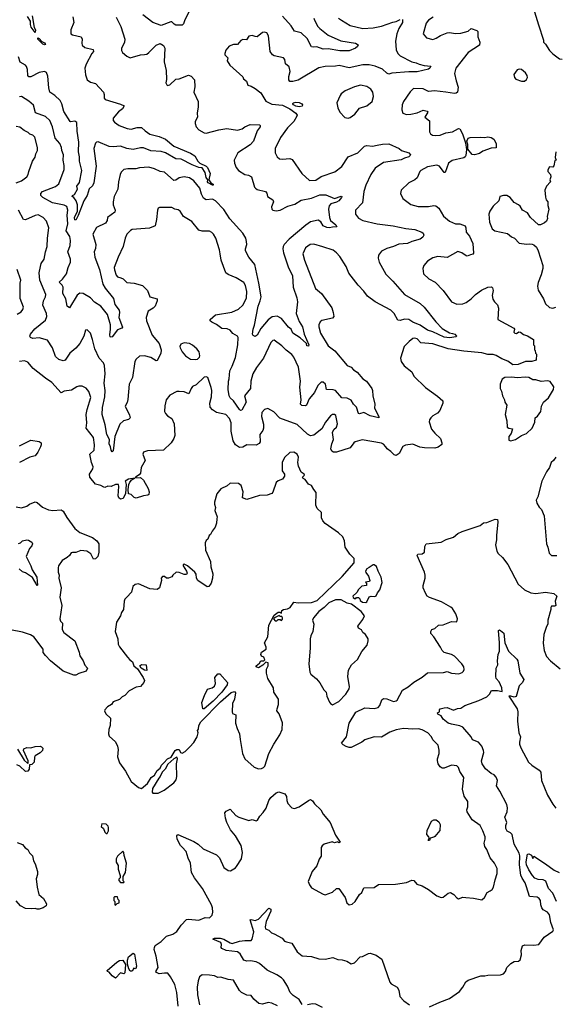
# Model space of a CAD drawing. Extents: x 1954678 to 2060275, y 904822 to 1016299.
# Tile 74 of 256: x 1984848 to 1989980, y 944211 to 953651. Entities that reach past the tile are written whole.
import ezdxf

# ---------------------------------------------------------------- set-up
doc = ezdxf.new("R2010")
doc.units = 0

msp = doc.modelspace()

# ---------------------------------------------------------------- linework, layer by layer
at = {"layer": '0CON20XD'}
for points in [[(1986474.2, 953735), (1986430.2, 953649.8), (1986418.1, 953611.9), (1986405, 953596.7), (1986345, 953599.2), (1986327, 953607), (1986305, 953628.8), (1986295, 953630), (1986205, 953595.8), (1986125, 953624), (1986026.2, 953696.2)], [(1989780, 953725), (1989818.8, 953601.2), (1989866.7, 953455), (1989866.7, 953435), (1989885, 953416.7), (1989923.3, 953355), (1989955, 953322.5), (1990020, 953275), (1990045, 953272.5)], [(1985357.3, 953677.3), (1985365.8, 953625), (1985338.8, 953555), (1985338.8, 953515), (1985354.2, 953504.2), (1985437.5, 953485), (1985446.7, 953465), (1985442, 953425), (1985446.2, 953405), (1985473.1, 953383.1), (1985552.5, 953365), (1985553.8, 953345), (1985539.2, 953325), (1985485.5, 953225), (1985473.5, 953185), (1985477, 953123), (1985492.9, 953075), (1985525, 953051.4), (1985575, 953040), (1985650, 952955), (1985658.8, 952935), (1985658.8, 952898.8), (1985667, 952887), (1985815, 952842), (1985847.5, 952825), (1985833.3, 952795), (1985795, 952767.5), (1985742, 952705), (1985742.5, 952685), (1985756.8, 952666.8), (1985801.2, 952635), (1985877, 952607), (1985915, 952602.7), (1985975, 952615.6), (1986015.5, 952615.5), (1986048.6, 952585), (1986094.7, 952554.7), (1986185, 952530.9), (1986245, 952505.6), (1986325, 952437.8), (1986485, 952372), (1986526.6, 952346.6), (1986553.8, 952295), (1986574.5, 952274.5), (1986635, 952246), (1986645.8, 952235), (1986671.4, 952175), (1986658.8, 952115), (1986678.1, 952088.1), (1986701.2, 952075), (1986702.5, 952065), (1986695, 952062.9), (1986654.7, 952085), (1986648.9, 952095), (1986650, 952115), (1986635, 952138.8), (1986623.8, 952185), (1986595, 952231.2), (1986565, 952233.3), (1986499.2, 952259.2), (1986395, 952312.5), (1986345, 952317.3), (1986245, 952375.3), (1986205, 952387.1), (1986105, 952392.9), (1986035, 952420.8), (1986005, 952420.9), (1985933.9, 952406.1), (1985875, 952414.3), (1985815, 952438.3), (1985745, 952431.6), (1985705, 952435.9), (1985600.2, 952480.2), (1985585, 952476.7), (1985574, 952466), (1985558.2, 952415), (1985580.4, 952245), (1985557.8, 952085), (1985545, 952059.2), (1985515, 952030), (1985495, 951963.8), (1985461.4, 951915), (1985408, 951772), (1985385, 951728.8), (1985375, 951731.1), (1985372.7, 951755), (1985400.3, 951815), (1985402.1, 951875), (1985389.6, 951915), (1985365, 951946), (1985350, 951955), (1985354, 951965), (1985373.7, 951976.3), (1985400.9, 952025), (1985394.4, 952055), (1985419.9, 952090.1), (1985443.3, 952205), (1985420, 952295), (1985420.9, 952335), (1985412.1, 952385), (1985414.3, 952475), (1985398.5, 952581.5), (1985395.2, 952665.2), (1985375, 952676.4), (1985335, 952671.1), (1985330, 952675), (1985271.6, 952771.6), (1985250.3, 952845), (1985235, 952874.4), (1985184, 952925), (1985137.4, 952957.4), (1985127.4, 952997.4), (1985118.7, 953108.7), (1985104.3, 953144.3), (1985084.1, 953154.1), (1985035, 953145.6), (1984955, 953101.9), (1984935, 953104.2), (1984926.2, 953115), (1984923.2, 953173.2), (1984913.1, 953203.1), (1984905, 953216), (1984853.2, 953243.2), (1984836, 953295)], [(1984966.3, 953686.3), (1984986.5, 953576.5), (1984997.8, 953555), (1984995, 953526.7), (1984958.2, 953578.2), (1984950.6, 953605), (1984951.2, 953635), (1984922.3, 953682.3)], [(1988515, 953653.3), (1988515.6, 953625), (1988480.9, 953565), (1988462.5, 953515), (1988450, 953445), (1988455, 953362.5), (1988470, 953325), (1988494.2, 953305), (1988605, 953248.2), (1988646.9, 953236.9), (1988675, 953222.9), (1988725, 953210.6), (1988787.5, 953205), (1988778.6, 953185), (1988765, 953177.5), (1988655, 953151.6), (1988575, 953152.1), (1988415, 953138.6), (1988385, 953128), (1988365, 953137.5), (1988325, 953176.2), (1988255, 953203.8), (1988195, 953217.5), (1988135, 953218.9), (1988005, 953190), (1987907.6, 953212.4), (1987875, 953205.5), (1987775, 953203.3), (1987715, 953189.1), (1987515, 953070), (1987465, 953056.7), (1987435, 953057.5), (1987427.5, 953075), (1987426.7, 953105), (1987440, 953155), (1987429.4, 953199.4), (1987395, 953228.8), (1987388.9, 953268.9), (1987376.4, 953286.4), (1987285.7, 953305.7), (1987271.2, 953315), (1987248.8, 953345), (1987230.8, 953495), (1987215, 953523.8), (1987195, 953530), (1987175, 953529.2), (1987122.3, 953487.7), (1987105, 953488), (1987075, 953500), (1987045, 953491.2), (1987021.4, 953458.6), (1986985, 953461.2), (1986967.7, 953452.3), (1986935, 953412), (1986895, 953412.5), (1986855, 953395.8), (1986822.6, 953357.4), (1986812.7, 953325), (1986814.5, 953315), (1986840.8, 953285), (1986835.8, 953255), (1986860.6, 953215), (1986985, 953102.5), (1986992.5, 953085), (1987019.7, 953059.7), (1987033.6, 953023.6), (1987065, 953013.8), (1987105, 952990.6), (1987158.9, 952948.9), (1987205, 952868.8), (1987265, 952840.8), (1987365, 952831.9), (1987435.3, 952795.3), (1987493.8, 952755), (1987505.6, 952735), (1987503.3, 952725), (1987474.5, 952675), (1987415.5, 952615), (1987347.2, 952522.8), (1987295.8, 952415), (1987294.2, 952375), (1987313.8, 952335), (1987338.1, 952318.1), (1987365, 952312.2), (1987435, 952318.9), (1987458.9, 952308.9), (1987550.8, 952175), (1987625, 952108.8), (1987685, 952112), (1987735, 952148.5), (1987868.1, 952191.9), (1987935, 952243.1), (1987995.4, 952334.6), (1988087.5, 952375), (1988151.7, 952438.3), (1988175, 952444.5), (1988227.3, 952437.3), (1988271.8, 952448.2), (1988325, 952458), (1988385, 952460), (1988485.5, 952415.5), (1988505, 952396.2), (1988575, 952375.6), (1988592, 952355), (1988590.5, 952349.5), (1988575, 952334.4), (1988535.7, 952324.3), (1988502.8, 952307.2), (1988335, 952282.7), (1988253.1, 952226.9), (1988213.6, 952165), (1988164.5, 952065), (1988145.6, 952005), (1988133.8, 951895), (1988066.7, 951825), (1988066.2, 951785), (1988095, 951746.7), (1988135, 951724), (1988272, 951692), (1988425, 951673.1), (1988547.9, 951647.9), (1988635, 951637.8), (1988702.5, 951615), (1988713.3, 951605), (1988720, 951585), (1988711.2, 951565), (1988685, 951546.9), (1988605, 951525.5), (1988565, 951504.6), (1988481.2, 951498.8), (1988431.2, 951475), (1988365, 951455.7), (1988315, 951430.6), (1988285.4, 951394.6), (1988282.7, 951365), (1988292.7, 951325), (1988355, 951211.4), (1988423.1, 951145), (1988535.7, 951015), (1988685, 950930), (1988725, 950893.8), (1988834, 950755), (1988895, 950691.2), (1988965, 950648.8), (1988993.6, 950643.6), (1989016.7, 950635), (1989032.5, 950615), (1989028.8, 950611.2), (1988965, 950601.9), (1988915, 950607.8), (1988805, 950658.9), (1988754.3, 950675), (1988685, 950722.7), (1988615, 950750.7), (1988575, 950776.7), (1988535, 950778.1), (1988495, 950765.8), (1988471.3, 950771.3), (1988434.5, 950835), (1988405.2, 950865.2), (1988254.4, 950944.4), (1988180.8, 951000.8), (1988145, 951047.8), (1988089.5, 951105), (1988000.5, 951220.5), (1987975, 951282.9), (1987915, 951379.2), (1987885, 951414), (1987850.3, 951440.3), (1987751.7, 951471.7), (1987665, 951500), (1987632.5, 951495), (1987588, 951465), (1987560, 951405), (1987575.8, 951345), (1987682, 951075), (1987740.8, 951025), (1987837.6, 950887.6), (1987852.5, 950845), (1987859.2, 950805), (1987845, 950788), (1987744.4, 950765.6), (1987725.8, 950754.2), (1987714.4, 950725.6), (1987714.3, 950705.7), (1987728.9, 950645), (1987802.1, 950525), (1987866.1, 950476.1), (1987985, 950334.5), (1988025, 950320), (1988045.6, 950295), (1988081.1, 950271.1), (1988136.4, 950206.4), (1988172.5, 950185), (1988222, 950115), (1988230, 950095), (1988230.8, 950045), (1988250.5, 949965), (1988248.9, 949925), (1988290, 949845), (1988290, 949835), (1988205, 949853.5), (1988145, 949883.3), (1988105, 949871.5), (1988095, 949874.3), (1988076.7, 949935), (1988046.5, 949965), (1988023.2, 950003.3), (1987985, 950021.8), (1987935, 950025.4), (1987875, 950095.6), (1987852.8, 950102.8), (1987786.7, 950105), (1987779.4, 950155), (1987755, 950175.6), (1987735, 950174), (1987705, 950142), (1987672.7, 950075), (1987620.6, 950015), (1987595, 949956), (1987582.3, 949947.7), (1987552.4, 949952.4), (1987540, 949965), (1987545.4, 950005), (1987533.1, 950126.9), (1987538.5, 950185), (1987518.9, 950318.9), (1987476.2, 950415), (1987455, 950442.2), (1987402.3, 950482.3), (1987360, 950525), (1987285, 950577.1), (1987275, 950575.7), (1987255, 950555.8), (1987183.2, 950405), (1987116.4, 950315), (1987082.1, 950255), (1987062.1, 950185), (1987058.9, 950115), (1987002.9, 950045), (1987017.5, 949985), (1986975, 949906.2), (1986965, 949903.8), (1986955, 949914), (1986897.6, 949997.6), (1986866, 950026), (1986854.6, 950045), (1986846, 950106), (1986847.3, 950185), (1986853.8, 950206.2), (1986860.6, 950285), (1986885, 950330), (1986915, 950411.2), (1986937.5, 950535), (1986942.8, 950602.8), (1986935, 950615.5), (1986891.5, 950641.5), (1986865, 950672.5), (1986835, 950685.5), (1986785, 950691.4), (1986735, 950728.6), (1986689.7, 950749.7), (1986672.5, 950765), (1986672.5, 950775), (1986725, 950820.9), (1986881.9, 950848.1), (1986944.3, 950875), (1986984.4, 950915), (1987009.1, 950955), (1987020.4, 950985), (1987024.5, 951045), (1987012.2, 951102.2), (1986995, 951132.5), (1986922, 951175), (1986845, 951206.9), (1986822.9, 951225), (1986778.1, 951345), (1986769.5, 951405), (1986762.5, 951445), (1986726.7, 951555), (1986705.7, 951595), (1986690.3, 951610.3), (1986665, 951622.5), (1986595, 951624.4), (1986563.8, 951633.8), (1986495.7, 951715), (1986416, 951765), (1986385, 951813.8), (1986367.7, 951827.7), (1986335, 951834.2), (1986305, 951850.6), (1986188.8, 951851.2), (1986175.7, 951844.3), (1986167.1, 951825), (1986158.5, 951735), (1986145, 951674.2), (1986093, 951653), (1985925, 951639.5), (1985909.1, 951630.9), (1985875.6, 951595), (1985859.1, 951555), (1985840, 951475), (1985790, 951375), (1985754.6, 951275), (1985755, 951253.3), (1985771.5, 951201.5), (1985785.4, 951185.4), (1985815.7, 951174.3), (1985840, 951165), (1985875, 951131.9), (1985945, 951125.7), (1986025, 951102), (1986072, 951055), (1986093.6, 950993.6), (1986166, 950975), (1986165.7, 950955), (1986145.4, 950904.6), (1986126.1, 950883.9), (1986078.9, 950855), (1986058.2, 950795), (1986064, 950764), (1986115.6, 950625), (1986185, 950545.7), (1986204.2, 950485), (1986199.5, 950450.5), (1986165, 950383.8), (1986155, 950380.8), (1986105, 950413.3), (1986042.7, 950427.3), (1985996.1, 950423.9), (1985964, 950395), (1985952.5, 950375), (1985928.2, 950221.8), (1985896.2, 950155), (1985885, 950010), (1985878.9, 949981.1), (1985858.8, 949945), (1985900.3, 949860.3), (1985905.8, 949834.2), (1985891.7, 949818.3), (1985841.2, 949805), (1985807.2, 949772.8), (1985759.4, 949655), (1985745, 949517.5), (1985735, 949508.8), (1985725, 949523.3), (1985719.2, 949555), (1985704.6, 949584.6), (1985708.6, 949625), (1985681.2, 949675), (1985666, 949765), (1985637.5, 949865), (1985642.8, 949932.8), (1985663.5, 950035), (1985667.1, 950095), (1985657.3, 950165), (1985665.3, 950255), (1985659.6, 950335), (1985650.1, 950360.1), (1985608.5, 950405), (1985568.5, 950495), (1985543.9, 950583.9)], [(1985773.1, 953675), (1985817.8, 953585), (1985854.2, 953465), (1985852, 953435), (1985824, 953375), (1985823.8, 953355), (1985833.3, 953335), (1985875, 953301.2), (1985905, 953285.8), (1986005, 953313.3), (1986045, 953316.2), (1986065, 953321.2), (1986085, 953336.2), (1986156.7, 953405), (1986195, 953421.2), (1986225, 953403.8), (1986237.9, 953377.9), (1986233.7, 953246.3), (1986252.5, 953165), (1986254.1, 953075.9), (1986248, 953045), (1986257.5, 953025), (1986265, 953021.2), (1986285, 953026.2), (1986345, 953079.2), (1986375, 953084.3), (1986465, 953118), (1986490.7, 953110.7), (1986523.3, 953075), (1986526.4, 953006.4), (1986516.7, 952955), (1986558.8, 952865), (1986558, 952815), (1986547.5, 952755), (1986550.8, 952715), (1986529.4, 952675), (1986528.6, 952655), (1986540, 952625), (1986563.8, 952595), (1986615, 952566.2), (1986635, 952563.8), (1986755, 952596.2), (1986831.2, 952608.8), (1986935, 952592.2), (1986980, 952605), (1987005, 952624), (1987057, 952647), (1987145, 952641.2), (1987153.3, 952635), (1987152, 952625), (1987123.7, 952586.3), (1987088.1, 952485), (1987055, 952451.5), (1986937.1, 952375), (1986904.2, 952305), (1986906, 952275), (1986922.5, 952235), (1986945, 952205.8), (1987005, 952166.9), (1987040, 952160), (1987068.8, 952145), (1987097.5, 952045), (1987106, 952035), (1987123.8, 952023.8), (1987202.6, 952002.6), (1987215, 951986.7), (1987223.8, 951955), (1987274.2, 951925), (1987280, 951905), (1987260, 951855), (1987262.5, 951835), (1987273.8, 951825), (1987305, 951817.8), (1987345, 951823.5), (1987418.5, 951861.5), (1987485, 951881.2), (1987545, 951920.8), (1987645, 951938.7), (1987725, 951971.8), (1987782.3, 951972.3), (1987865, 951935.6), (1987929.3, 951959.3), (1987935.6, 951955.6), (1987931.1, 951945), (1987905, 951913.1), (1987885, 951901.9), (1987829.2, 951885), (1987814.2, 951865), (1987808, 951835), (1987816.5, 951755), (1987826.4, 951726.4), (1987876.4, 951685), (1987885.7, 951664.3), (1987845, 951662.7), (1987815, 951654.2), (1987789.4, 951659.4), (1987754.7, 951674.7), (1987732.4, 951712.4), (1987708.2, 951728.2), (1987635, 951711.2), (1987588.2, 951681.8), (1987431.5, 951545), (1987383.6, 951496.4), (1987370.9, 951475), (1987368.2, 951455), (1987375.4, 951415), (1987419.8, 951279.8), (1987460.4, 951195), (1987468.8, 951085), (1987504.3, 950985), (1987510.8, 950945), (1987495.5, 950835), (1987526.5, 950756.5)], [(1988810, 953675), (1988763.8, 953645), (1988743.4, 953616.6), (1988714, 953515), (1988745, 953476.7), (1988805, 953461.2), (1988837.9, 953472.1), (1988880.3, 953499.7), (1988944.3, 953525.7), (1988967.3, 953527.3), (1989025, 953516.9), (1989075, 953520), (1989145, 953542.2), (1989175, 953566.5), (1989227.7, 953547.7), (1989238.3, 953538.3), (1989239.2, 953485), (1989255.8, 953435), (1989254, 953405), (1989145, 953335.7), (1989026.7, 953185), (1989015.5, 953135), (1989028.6, 953065), (1989048.1, 953005), (1989041.9, 952955), (1989031.2, 952945), (1989015, 952942.2), (1988930, 952955), (1988822.7, 952967.3), (1988765, 952962), (1988715, 952988.6), (1988620.5, 952989.5), (1988590.9, 952959.1), (1988526, 952865), (1988514, 952835), (1988510, 952785), (1988520, 952755), (1988555, 952742.9), (1988595, 952744.3), (1988655, 952758), (1988715, 952783.8), (1988752.5, 952775), (1988760, 952765), (1988730, 952715), (1988775, 952682.5), (1988774, 952575), (1988783.8, 952555), (1988802.5, 952545), (1988835, 952539.2), (1988876.4, 952543.6), (1988932.5, 952565), (1988995, 952575.8), (1989052.7, 952607.3), (1989065, 952604), (1989091.8, 952555), (1989119.2, 952469.2), (1989130, 952405), (1989121.4, 952348.6), (1989116.9, 952335), (1989104.6, 952325.4), (1988991.7, 952301.7), (1988957.1, 952275), (1988925, 952186.2), (1988915, 952186.2), (1988870.8, 952245), (1988845, 952255.6), (1988755, 952241.4), (1988691.2, 952205), (1988680.8, 952195), (1988655, 952133.8), (1988634.4, 952115.6), (1988575, 952085.7), (1988504.4, 952015.6), (1988496, 951985), (1988518.8, 951935), (1988597.3, 951877.3), (1988665, 951860), (1988765, 951860), (1988815, 951870.6), (1988835, 951865.6), (1988865, 951844), (1988908.2, 951768.2), (1988965, 951719.2), (1989022.8, 951692.8), (1989065, 951694.4), (1989115.6, 951675.6), (1989124.3, 951655), (1989124.5, 951614.5), (1989158.5, 951575), (1989188.9, 951505), (1989197.1, 951412.9), (1989188.3, 951401.7), (1989166, 951396), (1989136.1, 951383.9), (1989125, 951385.8), (1989084, 951415), (1989045, 951427.3), (1988945, 951369.2), (1988855, 951380), (1988805, 951366.2), (1988755, 951336.7), (1988720, 951295), (1988711.2, 951265), (1988716.7, 951215), (1988766.7, 951165), (1988828.8, 951135), (1988907.1, 951055), (1988985, 950946), (1989035, 950924.2), (1989093, 950927), (1989125, 950940), (1989175, 950973.1), (1989215, 951016.9), (1989272.2, 951057.8), (1989335, 951087.5), (1989368.3, 951088.3), (1989378.6, 951078.6), (1989385.7, 951055.7), (1989375.8, 951005), (1989381.2, 950971.2), (1989396.2, 950945), (1989426.1, 950916.1), (1989436.1, 950886.1), (1989430, 950775), (1989505, 950735.8), (1989581.7, 950691.7), (1989587.5, 950685), (1989582.5, 950655), (1989591.2, 950645), (1989607, 950643), (1989632, 950658), (1989645, 950656), (1989675, 950633.8), (1989715, 950620), (1989770, 950585), (1989770, 950535), (1989780, 950525), (1989780, 950485), (1989788.3, 950478.3), (1989790, 950455), (1989800, 950445), (1989797.5, 950385), (1989755.5, 950374.5), (1989696, 950374), (1989625.5, 950344.5), (1989573.1, 950343.1), (1989525.4, 950375.4), (1989468.5, 950398.5), (1989415, 950432.4), (1989385, 950439.5), (1989335, 950439.5), (1989275, 950456.7), (1989105, 950471.3), (1988955, 950495.4), (1988805, 950542.7), (1988692.2, 950552.2), (1988655, 950592), (1988635, 950598), (1988615, 950593.3), (1988581.2, 950565), (1988532.4, 950517.6), (1988496, 950405), (1988502.3, 950372.3), (1988531.7, 950331.7), (1988606.2, 950275), (1988624.4, 950234.4), (1988736.2, 950125), (1988851.7, 950041.7), (1988901.2, 949995), (1988901.2, 949975), (1988873.8, 949905), (1988850.5, 949879.5), (1988805, 949853.3), (1988786.1, 949833.9), (1988773.8, 949815), (1988770, 949795), (1988793.8, 949725), (1988825, 949686.7), (1988881.2, 949635), (1988893.8, 949595), (1988892.5, 949577.5), (1988858.3, 949551.7), (1988826.9, 949543.1), (1988725.6, 949544.4), (1988682.9, 949552.9), (1988615, 949580.8), (1988545, 949572), (1988520.5, 949559.5), (1988485, 949492.5), (1988455, 949472.5), (1988435, 949477.5), (1988405, 949512), (1988370, 949535), (1988355.7, 949555), (1988335, 949580.8), (1988315, 949590.6), (1988128.3, 949621.7), (1988063.8, 949605), (1988050, 949595), (1988015, 949547.5), (1987885, 949504.4), (1987855, 949505.8), (1987838.8, 949515), (1987829.2, 949535), (1987837.8, 949585), (1987855.6, 949625), (1987846.3, 949693.7), (1987859.1, 949720.9), (1987882.5, 949745), (1987892, 949775), (1987876.2, 949855), (1987865.8, 949865.8), (1987845, 949866), (1987825, 949853.3), (1987776.8, 949793.2), (1987743.3, 949726.7), (1987665, 949668), (1987635, 949660), (1987605, 949675.7), (1987505, 949769.4), (1987340.9, 949830.9), (1987282, 949892), (1987225, 949923.8), (1987193.3, 949915), (1987168, 949885), (1987164.3, 949845), (1987183.2, 949773.2), (1987184.3, 949735), (1987178.3, 949711.7), (1987147.7, 949672.3), (1987150.5, 949605), (1987143.6, 949586.4), (1987115, 949572.1), (1987025, 949573.3), (1986985, 949552.5), (1986955, 949550.5), (1986914.7, 949574.7), (1986891.9, 949611.9), (1986873.6, 949705), (1986875.5, 949785), (1986857.3, 949827.3), (1986822, 949865), (1986735, 949884.5), (1986695, 949909.4), (1986674.4, 949935), (1986668.9, 949975), (1986684.3, 950035), (1986689.2, 950095), (1986683.8, 950125), (1986649.3, 950219.3), (1986635, 950227.5), (1986615, 950222.5), (1986539.3, 950150.7), (1986505, 950132.5), (1986490, 950115), (1986470, 950065), (1986425, 950083.8), (1986375.8, 950085.8), (1986355, 950086), (1986285, 950051.2), (1986251.2, 950005), (1986238.3, 949948.3), (1986236, 949895), (1986244, 949875), (1986265, 949852.5), (1986305.6, 949825.6), (1986328.8, 949775), (1986333.3, 949665), (1986323.8, 949635), (1986298.8, 949595), (1986225, 949524), (1986072.7, 949517.3), (1986033.3, 949505), (1986028.8, 949485), (1986050.8, 949425), (1986011.3, 949358.7), (1986006.2, 949303.8), (1985992.9, 949287.1), (1985956.2, 949265), (1985958.3, 949258.3), (1986005, 949260.8), (1986034, 949235), (1986080, 949155), (1986087.5, 949125), (1986085, 949100), (1986077, 949093), (1986035, 949086.7), (1985965, 949063.3), (1985945, 949070), (1985917, 949097), (1985890, 949105), (1985886.2, 949145), (1985894.2, 949195), (1985903.6, 949216.4), (1985922.4, 949237.6), (1985950, 949255), (1985889.4, 949245), (1985860, 949225), (1985861.2, 949218.8)], [(1987667.8, 953665), (1987671.8, 953645), (1987704.7, 953584.7), (1987722.5, 953565), (1987803.2, 953503.2), (1987925, 953447.7), (1988065, 953424.5), (1988090.8, 953410.8), (1988085.8, 953395), (1988065, 953378.1), (1988005, 953352.5), (1987915, 953352.2), (1987805, 953371.5), (1987755, 953369.4), (1987695, 953390.8), (1987665, 953385.8), (1987645, 953390), (1987601.8, 953471.8), (1987545, 953524), (1987480.6, 953540.6), (1987450.4, 953590.4), (1987365, 953683.8)], [(1987903.8, 953665), (1987930, 953645), (1988015, 953595.7), (1988135, 953567.8), (1988235, 953573.1), (1988315, 953589.4), (1988421.9, 953628.1), (1988455.3, 953634.7), (1988495, 953653.1)], [(1985085, 953410), (1985070, 953415), (1985023.1, 953465), (1985022.7, 953477.3), (1985035, 953471.2), (1985061.1, 953441.1), (1985085, 953429.5), (1985095, 953413.8), (1985085, 953410)], [(1989655, 953060), (1989685, 953062), (1989705, 953076.7), (1989714, 953095), (1989712, 953115), (1989695, 953142.5), (1989655, 953173.3), (1989635, 953176.7), (1989615, 953170), (1989584, 953125), (1989587.5, 953095), (1989601.7, 953081.7), (1989655, 953060)], [(1987995, 952707.5), (1988015, 952712), (1988058.8, 952745), (1988105, 952803.3), (1988175, 952823.8), (1988225, 952867.5), (1988237.5, 952915), (1988231.4, 952955), (1988212, 952985), (1988175, 953010), (1988115, 953024.2), (1988055, 953005.8), (1987965, 952970), (1987928.8, 952941.2), (1987918, 952925), (1987886, 952855), (1987895.8, 952805.8), (1987914, 952765), (1987964.3, 952714.3), (1987995, 952707.5)], [(1987526.5, 950756.5), (1987557.8, 950705), (1987574.5, 950634.5), (1987618.1, 950535), (1987615, 950520), (1987600, 950525), (1987596.7, 950546.7), (1987535, 950600), (1987466.2, 950645), (1987450, 950685), (1987425, 950702), (1987355.3, 950785.3), (1987315, 950809.5), (1987268.3, 950801.7), (1987227.9, 950772.1), (1987159.3, 950690.7), (1987124.2, 950625), (1987105, 950614), (1987085, 950623.3), (1987080, 950635), (1987084.3, 950685), (1987098.6, 950721.4), (1987132.1, 950905), (1987153.6, 950955), (1987160.4, 950995), (1987140.4, 951125), (1987100.7, 951305), (1987042.5, 951372.5), (1987012.5, 951435), (1987010.6, 951455), (1987023.8, 951495), (1987022.5, 951525), (1987013.1, 951555), (1986984.6, 951605), (1986860.8, 951740.8), (1986805, 951831.1), (1986724.5, 951915), (1986695, 951928.4), (1986635, 951922.9), (1986610.3, 951940.3), (1986589.2, 951979.2), (1986575, 952035.8), (1986515, 952106.9), (1986475, 952133.1), (1986425, 952143.1), (1986375, 952134.4), (1986345, 952111.4), (1986325, 952108.6), (1986235, 952188.6), (1986195, 952194.2), (1986140.9, 952220.9), (1986085, 952235.6), (1985995, 952231.9), (1985960.5, 952219.5), (1985885, 952220), (1985844.2, 952215.8), (1985821.4, 952188.6), (1985810.8, 952165), (1985794.3, 952095), (1985787.5, 952025), (1985754.3, 951955), (1985744, 951905), (1985744, 951875), (1985761.4, 951825), (1985760, 951805), (1985690, 951755), (1985686, 951725), (1985669.1, 951700.9), (1985585, 951659.2), (1985548.6, 951595), (1985577.3, 951495), (1985573.8, 951456.2), (1985561.2, 951425), (1985566.2, 951375), (1985613.3, 951255), (1985644, 951115), (1985665.3, 951075.3), (1985747.8, 950977.8), (1985759.8, 950919.8), (1985800, 950865), (1985804.3, 950845), (1985797.5, 950795), (1985832.3, 950702.3), (1985828.1, 950691.9), (1985785, 950675.7), (1985735, 950611.1), (1985725, 950607.1), (1985715, 950611.2), (1985710.9, 950630.9), (1985719.5, 950685), (1985717.9, 950725), (1985688.9, 950825), (1985625, 950904.6), (1985565, 950942.9), (1985525, 950984.5), (1985455, 951026.4), (1985425, 951027.8), (1985400, 951010), (1985325, 950889.2), (1985301.4, 950905), (1985288.9, 950975), (1985261.8, 951025), (1985265.5, 951085), (1985255.6, 951105), (1985226, 951135), (1985257.4, 951162.6), (1985296.4, 951213.6), (1985312.3, 951275), (1985333.6, 951325), (1985334.6, 951355), (1985310, 951425), (1985330, 951485), (1985334.1, 951535), (1985328.1, 951571.9), (1985292.7, 951625), (1985308.6, 951695), (1985301.3, 951775), (1985308.8, 951825), (1985298.4, 951858.4), (1985275, 951873.9), (1985161.4, 951895), (1985070, 951945), (1985049.2, 951965), (1985049.4, 951985), (1985066.9, 952005), (1985189.8, 952050.2), (1985222.1, 952077.9), (1985272.5, 952215), (1985273, 952253), (1985263.1, 952305), (1985268.8, 952355), (1985250.9, 952395), (1985247.8, 952425), (1985232.2, 952465), (1985187.7, 952515), (1985160.9, 952625), (1985136.9, 952685), (1985095, 952723.1), (1984997.9, 952757.9), (1984979.3, 952830.7), (1984935, 952869.2), (1984865, 952912.9), (1984845, 952910.6)], [(1987525, 952816), (1987495, 952822.9), (1987472, 952835), (1987463.8, 952845), (1987466.7, 952855), (1987495, 952861.4), (1987525, 952857.1), (1987550, 952845), (1987556.7, 952835), (1987555, 952822.5), (1987525, 952816)], [(1984813.6, 952086.4), (1984864.1, 952105.9), (1984916.7, 952145), (1984928.8, 952165), (1984934, 952195), (1984970.8, 952295), (1984995, 952333.3), (1985001.9, 952365), (1985018.6, 952395), (1985020, 952425), (1984993.5, 952523.5), (1984975, 952544), (1984945, 952554.3), (1984929.5, 952569.5), (1984889.5, 952589.5), (1984850.7, 952620.7), (1984815, 952627.1)], [(1989205, 952354), (1989185, 952356.7), (1989140.8, 952410.8), (1989141.2, 952455), (1989132, 952485), (1989143.6, 952516.4), (1989165, 952522.5), (1989265, 952525.7), (1989305, 952520), (1989335, 952526.2), (1989365, 952522.5), (1989392.5, 952505), (1989412.3, 952462.3), (1989415, 952423.3), (1989365, 952420), (1989285, 952390), (1989255, 952368), (1989205, 952354)], [(1989984, 952385), (1989979.3, 952329.3), (1989987.5, 952305), (1989975, 952300), (1989965, 952250), (1989955, 952237.5), (1989925, 952240), (1989908.3, 952211.7), (1989907.5, 952195), (1989932.5, 952165), (1989937.5, 952145), (1989927.5, 952115), (1989932.5, 952095), (1989895.9, 952054.1), (1989880, 952015), (1989885, 951950), (1989893.8, 951925), (1989910, 951905), (1989909.3, 951869.3), (1989916.7, 951835), (1989903.3, 951765), (1989906.4, 951743.6), (1989895, 951720), (1989877, 951703), (1989837, 951683), (1989820, 951685), (1989742.5, 951755), (1989715, 951798.8), (1989666.7, 951825), (1989643, 951863), (1989627.5, 951875), (1989585, 951896.7), (1989547.3, 951947.3), (1989515, 951963.8), (1989485, 951966.7), (1989447.5, 951955), (1989438.8, 951915), (1989385, 951862), (1989352.5, 951815), (1989343.1, 951785), (1989349.1, 951709.1), (1989375.8, 951645.8), (1989400, 951625), (1989521.2, 951601.2), (1989559.3, 951569.3), (1989587.5, 951555), (1989635, 951507.5), (1989705, 951497.5), (1989735, 951502.5), (1989759.3, 951499.3), (1989775, 951492.5), (1989798.3, 951468.3), (1989816.7, 951435), (1989861.2, 951295), (1989860, 951265), (1989844.1, 951205.9), (1989815, 951130), (1989810.8, 951095), (1989817.3, 951057.3), (1989866.2, 950975), (1989885, 950927.5), (1989925, 950891.2), (1989955, 950886), (1989985, 950896)], [(1985543.9, 950583.9), (1985525.8, 950645.8), (1985495, 950677.5), (1985477, 950673), (1985463.8, 950615), (1985422.5, 950545), (1985387.3, 950502.7), (1985327.6, 950452.4), (1985285, 950386.7), (1985265, 950378.8), (1985221.4, 950391.4), (1985190.9, 950420.9), (1985163.4, 950503.4), (1985115, 950578.6), (1985035, 950601.1), (1984975, 950595.5), (1984950, 950605), (1984944.3, 950615), (1984952.2, 950635), (1984992.4, 950687.6), (1985095, 950770.5), (1985108.7, 950805), (1985104.6, 950835), (1985068.2, 950915), (1985074.5, 950955), (1985095.5, 950995), (1985098.9, 951015), (1985041.3, 951155), (1985034.7, 951225), (1985046.1, 951283.9), (1985055, 951314), (1985081.9, 951355), (1985094.6, 951425), (1985112.5, 951475), (1985113.1, 951555), (1985126.9, 951655), (1985105, 951720), (1985074.3, 951754.3), (1985025, 951779.2), (1984995, 951773.1), (1984905, 951730.9), (1984885, 951734.4), (1984835, 951823.3)], [(1984825, 950828), (1984861.4, 950848.6), (1984879.1, 950870.9), (1984885.8, 950895), (1984853.2, 950976.8), (1984853.8, 951125), (1984860, 951155), (1984823.3, 951255)], [(1986535, 950393.3), (1986552.5, 950397.5), (1986570, 950415), (1986573, 950427), (1986566.2, 950465), (1986543.8, 950495), (1986505, 950530), (1986475, 950545.8), (1986425, 950553.8), (1986390.5, 950539.5), (1986382.3, 950517.7), (1986384.2, 950505), (1986404.3, 950465), (1986435, 950429.2), (1986485, 950397.5), (1986535, 950393.3)], [(1985861.2, 949218.8), (1985867.1, 949195), (1985862.3, 949107.7), (1985839.7, 949060.3), (1985815, 949053.1), (1985796.7, 949066.7), (1985790.8, 949085), (1985798.9, 949175), (1985795.8, 949195.8), (1985765, 949194.6), (1985725, 949175.3), (1985693, 949177), (1985665, 949165.7), (1985655, 949168.1), (1985625, 949184.3), (1985575, 949197.8), (1985521.1, 949265), (1985515.8, 949295), (1985547.5, 949345), (1985552.5, 949365), (1985536.7, 949406.7), (1985520.9, 949485), (1985562.5, 949525), (1985565.4, 949575), (1985555.5, 949645), (1985484.6, 949734.6), (1985490.4, 949785), (1985484.2, 949865), (1985492.8, 949915), (1985529.5, 950029.5), (1985510.8, 950085), (1985485, 950118), (1985446.6, 950136.6), (1985415.7, 950135.7), (1985395, 950130.6), (1985345, 950097.8), (1985275, 950088), (1985244.1, 950074.1), (1985155, 950173.8), (1985095, 950212.5), (1984976.7, 950305), (1984925, 950366), (1984895, 950378.6), (1984845, 950374)], [(1989555, 949612.5), (1989600, 949625), (1989657.1, 949662.9), (1989705, 949683.1), (1989757.5, 949735), (1989785, 949792.5), (1989787.8, 949832.2), (1989809.7, 949850.3), (1989841.8, 949895), (1989849.1, 949945), (1989866.8, 949983.2), (1989914.3, 950025), (1989963.3, 950105), (1989965, 950130), (1989930.7, 950180.7), (1989905, 950188.8), (1989845, 950180.8), (1989795, 950198.8), (1989765, 950199.2), (1989725, 950219.2), (1989695, 950224.2), (1989615, 950217.5), (1989565, 950224.3), (1989495, 950221.2), (1989471.2, 950205), (1989452.5, 950155), (1989452.5, 950115), (1989465, 950090), (1989474.5, 950044.5), (1989493.8, 950005), (1989496.2, 949985), (1989516, 949955), (1989498.8, 949865), (1989516.2, 949805), (1989517.5, 949745), (1989533.6, 949733.6), (1989569.3, 949729.3), (1989557, 949683), (1989533.3, 949653.3), (1989535, 949620), (1989555, 949612.5)], [(1984845, 949564.4), (1984955, 949620), (1985035, 949606.7), (1985052.5, 949595), (1985053.3, 949575), (1985045.9, 949554.1), (1985021.2, 949505), (1984995, 949470), (1984945, 949457.5), (1984845, 949405.8)], [(1986015, 946281.2), (1986071.7, 946328.3), (1986108.6, 946385), (1986140.8, 946409.2), (1986165, 946452.5), (1986192.5, 946475), (1986207, 946503), (1986227.5, 946525), (1986265, 946563.3), (1986299.3, 946580.7), (1986337.5, 946645), (1986355, 946653.3), (1986375, 946652.5), (1986387.5, 946625), (1986405, 946620), (1986432.5, 946635), (1986479.3, 946680.7), (1986515, 946720), (1986547.5, 946775), (1986557.5, 946815), (1986550, 946835), (1986561.7, 946848.3), (1986564, 946885), (1986582.1, 946917.9), (1986770.6, 947109.4), (1986875, 947200), (1986905, 947210), (1986916.9, 947196.9), (1986907.5, 947135), (1986885.8, 947095), (1986884.2, 947015), (1986888.3, 946998.3), (1986917.5, 946985), (1986915.6, 946905), (1986930.6, 946855), (1986954.4, 946805), (1986960.9, 946750.9), (1986983.8, 946615), (1987003.8, 946565), (1987095, 946483.3), (1987135, 946468.8), (1987165, 946471.2), (1987185, 946481.2), (1987196, 946495), (1987235.8, 946615), (1987281.4, 946705), (1987341.9, 946795), (1987361.4, 946845), (1987365, 946910), (1987333.3, 946995), (1987313.3, 947023.3), (1987314, 947045), (1987328.1, 947085), (1987327.1, 947135), (1987284.3, 947205), (1987278.6, 947245), (1987226.7, 947335), (1987212.5, 947385), (1987212.5, 947425), (1987227.5, 947455), (1987227.5, 947485), (1987205, 947490), (1987178, 947462), (1987135, 947436.7), (1987113.3, 947445), (1987113.9, 947456.1), (1987145, 947482.5), (1987157.5, 947502.5), (1987186.7, 947503.3), (1987196.7, 947513.3), (1987188.3, 947538.3), (1987165, 947547.5), (1987158.8, 947565), (1987165, 947586.7), (1987210, 947615), (1987210, 947635), (1987193.8, 947675), (1987226.8, 947733.2), (1987235.7, 947845), (1987285, 947942.5), (1987325, 947970), (1987345, 947970), (1987355, 947960), (1987360, 947985), (1987375, 947997.5), (1987415, 948002.5), (1987440, 948015), (1987475, 948066.7), (1987515, 948060.8), (1987645, 948062.7), (1987698.8, 948081.2), (1987938.2, 948311.8), (1988054, 948445), (1988052.5, 948485), (1988012.5, 948525), (1987967.5, 948595), (1987961.2, 948655), (1987945, 948692.5), (1987901.4, 948731.4), (1987775, 948820), (1987752.5, 948845), (1987740, 948875), (1987740, 948925), (1987697.5, 948965), (1987686.7, 948995), (1987688.8, 949118.8), (1987667.6, 949147.6), (1987645, 949183.8), (1987616.1, 949196.1), (1987583.3, 949243.3), (1987565, 949253.3), (1987557.5, 949265), (1987577.5, 949285), (1987572.5, 949295), (1987544.2, 949314.2), (1987519.1, 949369.1), (1987514.4, 949404.4), (1987520.6, 949455), (1987507.5, 949485), (1987475, 949502.9), (1987435, 949500.8), (1987385.9, 949454.1), (1987364, 949405), (1987363.3, 949325), (1987385.7, 949295), (1987385.6, 949275), (1987365, 949246), (1987325, 949230.8), (1987306, 949215), (1987275, 949120), (1987265, 949107.5), (1987217.7, 949092.3), (1987145, 949088.8), (1987025, 949050), (1986984, 949065), (1986990, 949125), (1986970, 949185), (1986945, 949203.3), (1986865, 949206.7), (1986835, 949182.5), (1986775, 949152.5), (1986736, 949105), (1986713.9, 949026.1), (1986713.8, 949005), (1986723.8, 948975), (1986716.4, 948943.6), (1986741.2, 948885), (1986736.1, 948863.9), (1986733.8, 948825), (1986720, 948785), (1986691.7, 948748.3), (1986677.5, 948715), (1986662.5, 948705), (1986650.7, 948669.3), (1986634, 948656), (1986626.2, 948635), (1986628.8, 948565), (1986677.5, 948457.5), (1986680, 948405), (1986699.1, 948339.1), (1986695.6, 948295), (1986681.7, 948248.3), (1986660, 948215), (1986645, 948212.5), (1986554.3, 948274.3), (1986541.2, 948295), (1986538, 948335), (1986526, 948355), (1986455, 948413.3), (1986425, 948430), (1986413.6, 948426.4), (1986413.3, 948415), (1986446.2, 948365), (1986452.5, 948345), (1986447, 948333), (1986425, 948331.2), (1986375, 948350), (1986347, 948353), (1986313.6, 948326.4), (1986305, 948310), (1986275, 948296.7), (1986255, 948296.7), (1986235, 948313.3), (1986216.4, 948313.6), (1986203.3, 948295), (1986207.5, 948275), (1986186.2, 948205), (1986165, 948186.7), (1986095, 948194), (1985985, 948243.3), (1985953.6, 948236.4), (1985933.3, 948215), (1985918.3, 948161.7), (1985874.2, 948115.8), (1985856.2, 948095), (1985848.8, 948075), (1985843.3, 947995), (1985823, 947967), (1985813.6, 947936.4), (1985776.7, 947875), (1985762.5, 947785), (1985788, 947715), (1985792.5, 947665), (1985805, 947636.7), (1985879.4, 947539.4), (1985902.7, 947512.7), (1985928.8, 947495), (1985942.5, 947455), (1985976.2, 947426.2), (1986031.1, 947345), (1986044.3, 947315), (1986038, 947295), (1986005, 947256.2), (1985965, 947251.9), (1985897.5, 947215), (1985855, 947171.4), (1985831.1, 947158.9), (1985805, 947134), (1985745, 947111.2), (1985728, 947085), (1985688.7, 947061.3), (1985663.8, 947035), (1985662, 947025), (1985674.4, 946995), (1985718.8, 946955), (1985716.1, 946883.9), (1985702.5, 946845), (1985697.5, 946805), (1985705, 946782.5), (1985766.1, 946726.1), (1985786.4, 946686.4), (1985791.2, 946655), (1985786.2, 946585), (1985803.3, 946526.7), (1985862.5, 946445), (1985915, 946348), (1985985, 946288.8), (1986015, 946281.2)], [(1989983.8, 949455), (1989964.2, 949425.8), (1989940, 949405), (1989925, 949357.5), (1989896.2, 949315), (1989852, 949225), (1989811.2, 949075), (1989796.7, 949045), (1989803.9, 949013.9), (1989825, 948977.5), (1989846.7, 948955), (1989874, 948895), (1989896.2, 948625), (1989908.8, 948595), (1989920, 948535), (1989945, 948512.5), (1989995, 948513.8)], [(1984815, 948978.8), (1984865, 948972), (1984915, 948988), (1984943.2, 949006.8), (1984995, 949027.5), (1985015, 949020.8), (1985067.3, 948977.3), (1985125, 948952), (1985165, 948945.8), (1985245, 948952.5), (1985265, 948938.8), (1985298.3, 948878.3), (1985375, 948771.4), (1985425, 948734.4), (1985546.2, 948685), (1985585.9, 948655.9), (1985606.9, 948625), (1985605.5, 948544.5), (1985596.2, 948505), (1985575, 948482.5), (1985555, 948480), (1985529.3, 948529.3), (1985490, 948555), (1985435, 948561.4), (1985385, 948543.8), (1985355, 948543.3), (1985342.3, 948537.7), (1985325, 948512.5), (1985304.1, 948495.9), (1985253.8, 948465), (1985221.2, 948415), (1985216, 948395), (1985217.5, 948355), (1985226, 948325), (1985222.5, 948295), (1985245.8, 948205), (1985232.9, 948115), (1985251.9, 948035), (1985233.1, 947905), (1985240, 947885), (1985258.8, 947865), (1985254.5, 947804.5), (1985272, 947775), (1985376, 947695), (1985417.3, 947587.3), (1985425, 947552.5), (1985456.2, 947505), (1985473, 947463), (1985497.5, 947435), (1985485, 947403.3), (1985415, 947382.5), (1985385, 947367.5), (1985365, 947366.7), (1985265, 947403.3), (1985143.8, 947505), (1985095, 947553.8), (1985074.2, 947584.2), (1985072.5, 947615), (1984982.8, 947732.8), (1984952.6, 947752.6), (1984875, 947778.1), (1984760.3, 947800.3)], [(1986365.6, 944194.4), (1986353.3, 944325), (1986335, 944400), (1986294.2, 944475), (1986268.1, 944508.1), (1986235, 944510.9), (1986185, 944502.9), (1986160, 944515), (1986153.3, 944525), (1986173.3, 944565), (1986155, 944673.3), (1986137.5, 944735), (1986138.1, 944755), (1986147.1, 944775), (1986205, 944811.9), (1986256, 944865), (1986315, 944882.5), (1986355, 944908.1), (1986395, 944971.2), (1986447.3, 945022.7), (1986465, 945027.5), (1986565, 945018), (1986625, 945043.3), (1986665, 945040), (1986693.3, 945065), (1986698.8, 945095), (1986696, 945135), (1986684.2, 945165), (1986599.8, 945319.8), (1986523.1, 945425), (1986494.4, 945475), (1986485.7, 945565), (1986461.7, 945611.7), (1986444.2, 945675), (1986405, 945716), (1986388, 945735), (1986356.2, 945795), (1986352.5, 945825), (1986362.5, 945837.5), (1986515, 945771.9), (1986557.3, 945747.3), (1986605, 945701.2), (1986735, 945644.2), (1986760.8, 945615), (1986802.3, 945522.3), (1986845, 945492.5), (1986868.8, 945491.2), (1986915, 945520), (1986925, 945532.5), (1986972, 945605), (1986983.3, 945665), (1986968.9, 945735), (1986917.2, 945827.2), (1986868.5, 945885), (1986833.3, 945955), (1986818.9, 945995), (1986815, 946047.5), (1986826.4, 946063.6), (1986865, 946082.5), (1986920.3, 946020.3), (1986946.7, 946005), (1987045, 945974.3), (1987075, 945981.2), (1987115, 945970), (1987127.5, 945975), (1987150, 946015), (1987181.3, 946048.7), (1987208.6, 946091.4), (1987234.4, 946165), (1987253.8, 946195), (1987305, 946238.8), (1987332.3, 946247.7), (1987388, 946228), (1987404.1, 946204.1), (1987407.5, 946165), (1987417.3, 946137.3), (1987454.1, 946094.1), (1987480.7, 946089.3), (1987525, 946103.3), (1987615, 946166.2), (1987635, 946173.3), (1987655, 946162.5), (1987674.1, 946134.1), (1987733.3, 946075), (1987755, 946032.5), (1987823.6, 945953.6), (1987873.9, 945833.9), (1987920, 945765), (1987905, 945760), (1987895, 945767.5), (1987865, 945757.5), (1987842.3, 945767.7), (1987765, 945747.5), (1987745, 945730), (1987737, 945713), (1987737.6, 945632.4), (1987718.3, 945601.7), (1987695, 945538.8), (1987650.8, 945485), (1987611.7, 945388.3), (1987623.8, 945355), (1987645, 945326.7), (1987755, 945266.2), (1987775, 945261.2), (1987845, 945285.8), (1987885, 945322.5), (1987905, 945321.2), (1987965.9, 945235.9), (1987981.2, 945185), (1988006.1, 945163.9), (1988035, 945170), (1988063.3, 945195), (1988103.3, 945265), (1988126.1, 945283.9), (1988145, 945327.5), (1988245, 945331.2), (1988285, 945360), (1988448.3, 945361.7), (1988555, 945380), (1988605, 945402.5), (1988625, 945397.5), (1988653.9, 945363.9), (1988705.7, 945345.7), (1988765, 945311.2), (1988845, 945251.2), (1988885, 945233.8), (1988905, 945236.7), (1988953.9, 945276.1), (1988975, 945282.5), (1989006.7, 945265), (1989035, 945232.5), (1989053.6, 945223.6), (1989095, 945236.7), (1989123.6, 945236.4), (1989195, 945228.8), (1989275, 945211.2), (1989301.2, 945235), (1989327, 945283), (1989355, 945297.5), (1989375, 945312.5), (1989386.7, 945335), (1989402.5, 945405), (1989424.3, 945465), (1989423, 945513), (1989397.5, 945565), (1989356, 945615), (1989324.6, 945694.6), (1989305.6, 945725), (1989299.2, 945755), (1989309.2, 945795), (1989308, 945815), (1989287.1, 945875), (1989261.2, 945925), (1989185, 945980), (1989136.7, 946055), (1989133.8, 946075), (1989141.2, 946105), (1989142.5, 946155), (1989106.1, 946206.1), (1989091.2, 946275), (1989103.3, 946385), (1989064.3, 946444.3), (1989051.2, 946481.2), (1989035, 946496), (1988985, 946502.5), (1988915, 946476.2), (1988895, 946476.2), (1988876.1, 946486.1), (1988858.8, 946515), (1988851.7, 946548.3), (1988851.2, 946565), (1988867.5, 946615), (1988867.3, 946647.3), (1988856.7, 946695), (1988807, 946747), (1988793.3, 946775), (1988758, 946815), (1988705, 946843.1), (1988668.8, 946851.2), (1988615, 946848.1), (1988525, 946855.5), (1988455, 946843.3), (1988395, 946820), (1988315, 946771.5), (1988245, 946776), (1988155, 946746.7), (1988125, 946724), (1988025, 946674.3), (1988005, 946673.1), (1987975, 946682), (1987947, 946697), (1987932.5, 946715), (1987979.5, 946775), (1988005, 946906.7), (1988068.7, 947011.3), (1988155, 947053.5), (1988245, 947045.6), (1988283.3, 947055), (1988299.2, 947075), (1988319.1, 947130.9), (1988335, 947142.5), (1988365, 947139.4), (1988430, 947115), (1988455, 947120), (1988465, 947127.5), (1988515, 947223.3), (1988570, 947255), (1988625, 947300), (1988705, 947348), (1988755, 947390), (1988908.8, 947391.2), (1988945, 947400), (1988985, 947386.2), (1989055, 947380.8), (1989087.8, 947392.2), (1989101.2, 947405), (1989107.7, 947422.3), (1989102.5, 947445), (1989084.2, 947475), (1989015, 947549.4), (1988985, 947565.6), (1988915, 947583.3), (1988895, 947602.5), (1988881.2, 947635), (1988815, 947733.3), (1988786.7, 947765), (1988787.5, 947785), (1988797, 947803), (1988826.1, 947813.9), (1988860, 947845), (1988905, 947848.8), (1988985, 947880), (1989035, 947877.5), (1989044, 947905), (1989027.5, 947955), (1988994.6, 948004.6), (1988978.1, 948018.1), (1988888.6, 948068.6), (1988775, 948110), (1988753.3, 948125), (1988737.5, 948152.5), (1988713.3, 948205), (1988713.8, 948225), (1988733.8, 948295), (1988733.8, 948325), (1988726.2, 948355), (1988657.5, 948515), (1988663.8, 948526.2), (1988705, 948531.2), (1988726.7, 948545), (1988730.7, 948599.3), (1988742.5, 948625), (1988885, 948641.2), (1988934.1, 948665.9), (1989005, 948690), (1989047.5, 948725), (1989086.1, 948743.9), (1989258.8, 948801.2), (1989293.2, 948826.8), (1989325, 948831.2), (1989402.5, 948862.5), (1989425, 948860), (1989430, 948835), (1989415.9, 948704.1), (1989417.5, 948665), (1989406.2, 948615), (1989421.2, 948555), (1989432.7, 948532.7), (1989473.9, 948493.9), (1989525, 948426), (1989625, 948240)], [(1984835, 948628.6), (1984855, 948636), (1984875, 948654), (1984915, 948663.3), (1984931.7, 948661.7), (1984965, 948642.5), (1984969.4, 948625), (1984964.4, 948605), (1984940.3, 948579.7), (1984908.6, 948505), (1984954.6, 948415), (1984968.1, 948375), (1985010.6, 948305), (1985019.5, 948230.5), (1985015, 948226.7), (1984971.7, 948301.7), (1984905, 948347.5), (1984875, 948355.8), (1984842.9, 948385)], [(1988165, 948063.3), (1988175, 948070), (1988195, 948117.5), (1988216.4, 948123.6), (1988249.5, 948120.5), (1988265, 948126.7), (1988275.8, 948154.2), (1988298.6, 948185), (1988320, 948255), (1988312.9, 948305), (1988282.3, 948362.3), (1988267, 948407), (1988245, 948423.3), (1988235, 948423.8), (1988195, 948400), (1988175, 948384.4), (1988162.5, 948365), (1988165, 948351.2), (1988190, 948315), (1988202.5, 948275), (1988200, 948265), (1988161.7, 948258.3), (1988170, 948245), (1988170, 948225), (1988125, 948220), (1988095, 948187.5), (1988079.5, 948160.5), (1988040, 948125), (1988041.7, 948111.7), (1988055, 948100), (1988068.3, 948101.7), (1988075, 948110), (1988095, 948110), (1988107.5, 948097.5), (1988110.7, 948080.7), (1988132.5, 948065), (1988165, 948063.3)], [(1989625, 948240), (1989685, 948183.1), (1989745, 948156.9), (1989795, 948148.9), (1989885, 948161.1), (1989965, 948148), (1989993.8, 948125), (1989979.4, 948075), (1989986.4, 948033.6), (1989975, 948027.1), (1989945, 948027.5), (1989936, 948015), (1989935.7, 947995), (1989908, 947895), (1989908.8, 947855), (1989896, 947834), (1989870, 947755), (1989863, 947673), (1989874.3, 947604.3), (1989896, 947545), (1989933.4, 947503.4), (1990025.6, 947425.6)], [(1987845, 947083.3), (1987906.2, 947115), (1987972, 947185), (1988004.2, 947235.8), (1988007.5, 947255), (1987990.8, 947355), (1987997, 947413), (1988026.2, 947465), (1988084.5, 947515.5), (1988125, 947593.3), (1988176.2, 947655), (1988188, 947695), (1988186, 947715), (1988162, 947755), (1988136.7, 947775), (1988121.7, 947801.7), (1988095, 947817.5), (1988086.7, 947835), (1988135, 947900), (1988152, 947935), (1988118.3, 947978.3), (1988025.8, 948045.8), (1987985, 948058), (1987927.7, 948087.7), (1987875, 948088.7), (1987809.6, 948060.4), (1987765, 948015.4), (1987712.9, 947977.1), (1987662.8, 947917.2), (1987654.2, 947895), (1987665.6, 947855), (1987656, 947785), (1987636.7, 947745), (1987630, 947715), (1987630.8, 947625), (1987619.2, 947475), (1987628.1, 947395), (1987638, 947375), (1987691.7, 947331.7), (1987722.3, 947292.3), (1987761.2, 947225), (1987783.3, 947205), (1987792, 947165), (1987815, 947107.5), (1987825, 947093.3), (1987845, 947083.3)], [(1987295, 947887.5), (1987311.7, 947888.3), (1987325, 947900), (1987345, 947900), (1987355, 947890), (1987367, 947903), (1987366.4, 947916.4), (1987358.3, 947928.3), (1987345, 947930), (1987335, 947940), (1987295, 947920), (1987280, 947905), (1987295, 947887.5)], [(1989174.5, 946775), (1989095, 946867.1), (1989065, 946880.7), (1988985, 946895.3), (1988955, 946906.8), (1988906.7, 946945), (1988886.6, 946976.6), (1988853, 946993), (1988852.5, 947005), (1988870, 947015), (1988870, 947035), (1988877, 947043), (1988915, 947053.3), (1988945, 947056.2), (1989005, 947030), (1989044.3, 947045.7), (1989075, 947048.8), (1989113.3, 947075), (1989247.9, 947122.1), (1989325, 947159.4), (1989352.9, 947187.1), (1989365, 947216), (1989375, 947220), (1989425, 947218.6), (1989471.7, 947208.3), (1989468.9, 947245), (1989441.2, 947301.2), (1989414, 947335), (1989409.2, 947355), (1989414.4, 947435), (1989428, 947465), (1989426, 947505), (1989434, 947565), (1989446.7, 947595), (1989446.7, 947675), (1989436.2, 947793.8), (1989445, 947800), (1989456.2, 947795), (1989487.6, 947767.6), (1989497.3, 947677.3), (1989530, 947595), (1989611.4, 947521.4), (1989621.9, 947505), (1989641.4, 947385), (1989678, 947325), (1989664.3, 947295.7), (1989632.9, 947265), (1989605, 947161.2), (1989585, 947155.8), (1989554.2, 947165.8), (1989533.8, 947165), (1989614.4, 947045), (1989620, 947015), (1989618.1, 946925), (1989630, 946815), (1989645.7, 946775), (1989635.6, 946725), (1989638.1, 946705), (1989649.8, 946669.8), (1989723.7, 946533.7), (1989753.6, 946503.6), (1989824, 946455), (1989840, 946435), (1989847.5, 946355), (1989905.5, 946215.5), (1989955, 946130), (1989985, 946092.5)], [(1986065, 947412.5), (1986045, 947413.8), (1986012.5, 947432.5), (1985997.5, 947455), (1986015, 947468), (1986060, 947465), (1986065, 947412.5)], [(1986615, 947043.8), (1986602.5, 947045), (1986593.3, 947105), (1986617.3, 947172.7), (1986648.8, 947231.2), (1986692.5, 947245), (1986715, 947262.5), (1986723.8, 947285), (1986716.7, 947345), (1986745, 947380), (1986765, 947380), (1986838.8, 947295), (1986836, 947275), (1986785.9, 947204.1), (1986702.4, 947117.6), (1986615, 947043.8)], [(1988775, 944188), (1988875, 944232.9), (1988965, 944265.7), (1989061.2, 944335), (1989095, 944373.8), (1989124.2, 944425.8), (1989145, 944443.3), (1989265, 944483.3), (1989305, 944483.8), (1989335, 944491.2), (1989453.6, 944493.6), (1989485, 944502.5), (1989503.6, 944526.4), (1989516.2, 944565), (1989555, 944603.3), (1989585, 944621.2), (1989626.1, 944623.9), (1989643.6, 944636.4), (1989656, 944685), (1989654.2, 944725.8), (1989665, 944770), (1989689.5, 944780.5), (1989775, 944777.1), (1989823.3, 944785), (1989873.3, 944855), (1989956.4, 944913.6), (1989962.5, 944925), (1989936.2, 944995), (1989925, 945067.5), (1989905.7, 945095.7), (1989865, 945118), (1989850, 945135), (1989840, 945165), (1989837.5, 945205), (1989825, 945225.8), (1989805, 945236.7), (1989734.2, 945245), (1989702.9, 945337.1), (1989690, 945375), (1989661.1, 945421.1), (1989650.3, 945450.3), (1989637.2, 945547.2), (1989640.7, 945635), (1989635, 945658.6), (1989586.4, 945745), (1989568.2, 945838.2), (1989551.4, 945855), (1989519.8, 945869.8), (1989505.4, 945895), (1989506.5, 945925), (1989516.4, 945955), (1989496.2, 946005), (1989518.7, 946055), (1989521.3, 946095), (1989515.4, 946125), (1989448.9, 946255), (1989416.7, 946305), (1989426, 946355), (1989415, 946390), (1989395, 946410.9), (1989364.3, 946425), (1989309.9, 946469.9), (1989279.1, 946515), (1989272.1, 946545), (1989295.5, 946625), (1989292.9, 946645), (1989275, 946684.2), (1989245, 946724.3), (1989187.5, 946745), (1989174.5, 946775)], [(1984826.4, 946656.4), (1984891.2, 946551.2), (1984925, 946520), (1984930, 946525), (1984928, 946545), (1984883, 946643), (1984888.6, 946661.4), (1984915, 946671.4), (1984955, 946668.9), (1984995, 946684), (1985045, 946686), (1985058.3, 946678.3), (1985068.8, 946665), (1985066, 946645), (1985045, 946622.5), (1984995, 946593.3), (1984989.2, 946580.8), (1984987.9, 946532.1), (1984965, 946510), (1984941.7, 946508.3), (1984938, 946465), (1984925, 946446.7), (1984905, 946442.5), (1984850, 946495), (1984821.7, 946508.3)], [(1986175, 946234), (1986231.2, 946265), (1986323.3, 946335), (1986347.7, 946362.3), (1986354, 946395), (1986348.8, 946515), (1986360, 946565), (1986355, 946580), (1986325, 946563.3), (1986268.1, 946511.9), (1986241.4, 946465), (1986213, 946437), (1986195, 946396), (1986179.6, 946380.4), (1986121.7, 946278.3), (1986116, 946246), (1986124.2, 946234.2), (1986175, 946234)], [(1988765, 945780), (1988762.5, 945785), (1988770, 945805), (1988767.5, 945815), (1988748.8, 945838.8), (1988751.7, 945878.3), (1988793.2, 945966.8), (1988815, 945978), (1988838.8, 945978.8), (1988865, 945958.8), (1988878, 945935), (1988872.1, 945877.9), (1988825, 945821.2), (1988815, 945813.3), (1988780, 945805), (1988775, 945782.5), (1988765, 945780)], [(1985685, 945850), (1985697.5, 945872.5), (1985700, 945905), (1985695, 945920), (1985675, 945937.5), (1985635, 945940), (1985630, 945915), (1985650, 945895), (1985665, 945860), (1985675, 945850), (1985685, 945850)], [(1984825, 945762.5), (1984875, 945742.5), (1984900.5, 945710.5), (1984925.9, 945695.9), (1984942.7, 945662.7), (1984970, 945635), (1984980.8, 945585), (1984996.6, 945556.6), (1985019.4, 945485), (1985019.4, 945455), (1985007, 945413), (1985014.3, 945335), (1985032.5, 945265), (1985076.2, 945225), (1985103.3, 945175), (1985102.5, 945155), (1985072.5, 945135), (1985035, 945123.8), (1985015, 945122.5), (1984995, 945130), (1984965, 945125.8), (1984905, 945130), (1984854.1, 945154.1), (1984815, 945201.4)], [(1985845, 945380), (1985850, 945385), (1985840, 945395), (1985840, 945435), (1985862.5, 945475), (1985870, 945565), (1985848.3, 945638.3), (1985847, 945667), (1985835, 945677.5), (1985785, 945630), (1985773.3, 945605), (1985772.5, 945575), (1985791.7, 945541.7), (1985792.5, 945505), (1985810, 945445), (1985810, 945425), (1985798.3, 945411.7), (1985798.3, 945398.3), (1985815, 945380), (1985845, 945380)], [(1989992.8, 945195), (1989956, 945276), (1989915, 945320.6), (1989890.3, 945390.3), (1989865, 945405.7), (1989815, 945406.9), (1989785, 945421.1), (1989760.5, 945445), (1989725, 945498.8), (1989705, 945547.5), (1989701.2, 945575), (1989710.9, 945635), (1989715, 945650), (1989725, 945654), (1989751.2, 945641.2), (1989765, 945610), (1989775, 945630), (1989886.8, 945556.8), (1989967.7, 945497.7), (1990017.5, 945475)], [(1985765, 945160), (1985781.7, 945178.3), (1985800, 945185), (1985800, 945205), (1985790, 945215), (1985785, 945240), (1985755, 945240), (1985750, 945235), (1985750, 945205), (1985760, 945195), (1985760, 945165), (1985765, 945160)], [(1987555, 944210), (1987525, 944257.3), (1987468.9, 944295), (1987438.5, 944325), (1987413.3, 944383.3), (1987375.8, 944445), (1987355, 944465.8), (1987311.2, 944495), (1987218.1, 944538.1), (1987145, 944603.1), (1987115, 944618.6), (1987060.8, 944629.2), (1987025, 944624), (1986995, 944633.3), (1986961.2, 944695), (1986935.4, 944715.4), (1986825, 944727.9), (1986784.6, 944744.6), (1986777.5, 944755), (1986782.9, 944785), (1986775, 944802), (1986700, 944835), (1986715.6, 944845.6), (1986767.5, 944845), (1986803.8, 944835), (1986865, 944799.2), (1986885, 944793.9), (1986955, 944815.4), (1987005, 944823.6), (1987065, 944822.2), (1987076.4, 944835), (1987090, 944905), (1987055, 945020), (1987065, 945023.3), (1987105, 945015.7), (1987135, 945025.6), (1987235, 945131.9), (1987253.6, 945123.6), (1987255.4, 945105), (1987208.6, 945005), (1987198.8, 944955), (1987203.3, 944935), (1987235, 944922.5), (1987260, 944895), (1987285, 944888), (1987364.1, 944844.1), (1987385, 944816.7), (1987405, 944808.6), (1987457, 944797), (1987508, 944715), (1987555, 944674.2), (1987645, 944668), (1987715, 944645.8), (1987775, 944643.8), (1987848.3, 944658.3), (1987895, 944641.2), (1987937.1, 944637.1), (1987983.9, 944623.9), (1988025, 944597.5), (1988055, 944610), (1988110, 944665), (1988131.7, 944668.3), (1988191.2, 944698.8), (1988205, 944700.6), (1988265, 944681.3), (1988319.4, 944645), (1988394.5, 944424.5), (1988408.3, 944408.3), (1988465.8, 944375.8), (1988482, 944345), (1988490, 944285), (1988530, 944245), (1988583.3, 944205)], [(1985925, 944530), (1985905, 944530), (1985895, 944550), (1985880, 944595), (1985880, 944635), (1985891.2, 944665), (1985935, 944700), (1985947, 944693), (1985966, 944575), (1985960, 944555), (1985955, 944550), (1985941.7, 944558.3), (1985925, 944530)], [(1985765, 944460), (1985735, 944482.5), (1985705, 944517.5), (1985690, 944525), (1985687.5, 944535), (1985777.5, 944615), (1985805, 944630), (1985835, 944633.3), (1985861.7, 944591.7), (1985855, 944512.5), (1985845, 944503.8), (1985815, 944512.5), (1985765, 944460)], [(1987317.5, 944195), (1987265, 944222), (1987228.8, 944228.8), (1987175, 944212.9), (1987138.8, 944218.8), (1987090.3, 944260.3), (1987066.1, 944296.1), (1987025, 944298), (1986974.3, 944324.3), (1986954.5, 944344.5), (1986895, 944443.3), (1986845, 944449.2), (1986775, 944472), (1986745, 944467.5), (1986715, 944482.5), (1986665, 944491.2), (1986597, 944493), (1986571.2, 944475), (1986558, 944435), (1986548.8, 944375), (1986550.5, 944300.5), (1986570, 944205)], [(1987749.9, 944179.9), (1987685, 944213.6), (1987655, 944215.6), (1987605, 944206.7)]]:
    msp.add_lwpolyline(points, dxfattribs=at)

doc.saveas('drawing.dxf')
